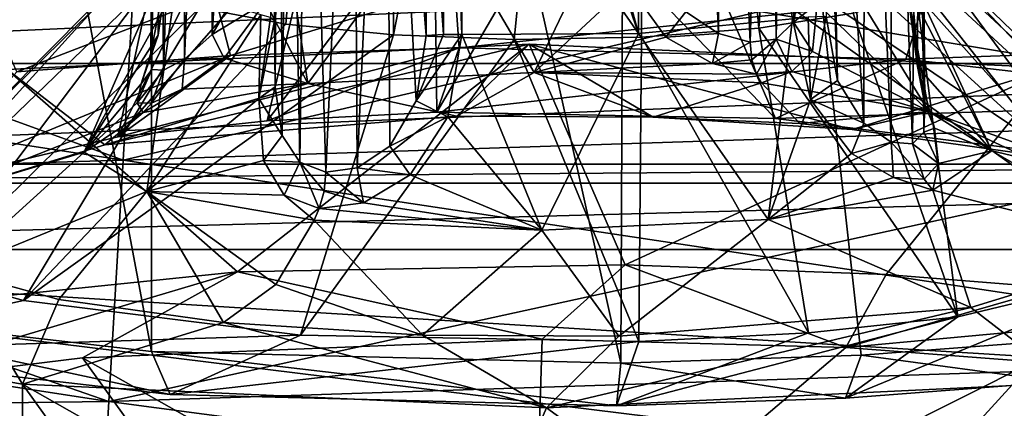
# Model space of a CAD drawing. Header units: metres. Extents: x -109 to 109, y -447 to 122.
# Tile 14 of 256: x -1.98 to 1.78, y -427.71 to -426.22. Entities that reach past the tile are written whole.
import ezdxf

# ---------------------------------------------------------------- set-up
doc = ezdxf.new("R2010")
doc.units = ezdxf.units.M
doc.layers.add('solid_506359', color=7, linetype='CONTINUOUS')

msp = doc.modelspace()

# ---------------------------------------------------------------- linework, layer by layer
at = {"layer": 'solid_506359'}
for points in [[(3.013833, -418.34256, 231.042053), (2.991474, -426.31543, 229.612427), (1.477768, -426.14151, 228.626053)], [(-3.013833, -419.333374, 236.66127), (-1.477768, -427.488312, 236.264175), (-1.477768, -419.511383, 237.670731)], [(-3.013833, -419.333374, 236.66127), (-2.991474, -427.314392, 235.277802), (-1.477768, -427.488312, 236.264175)], [(2.110457, -419.458466, 237.370682), (0.350921, -419.55603, 237.923981), (2.092992, -427.437195, 235.974228)], [(0.317109, -427.533447, 236.520111), (-1.477768, -419.511383, 237.670731), (-1.477768, -427.488312, 236.264175)], [(0.350921, -419.55603, 237.923981), (-1.477768, -419.511383, 237.670731), (0.317109, -427.533447, 236.520111)], [(0.350921, -419.55603, 237.923981), (0.317109, -427.533447, 236.520111), (1.235972, -427.502838, 236.346603)], [(0.350921, -419.55603, 237.923981), (1.235972, -427.502838, 236.346603), (2.092992, -427.437195, 235.974228)], [(0.845182, -426.252686, 233.863586), (0.404822, -421.362823, 234.925751), (1.206953, -421.271912, 234.410004)], [(1.2054, -426.196259, 233.543655), (0.845182, -426.252686, 233.863586), (1.206953, -421.271912, 234.410004)], [(-0.963478, -426.237915, 233.779755), (-1.29425, -426.175171, 233.423965), (-0.551937, -421.354523, 234.878677)], [(-0.551937, -426.278564, 234.010437), (-0.963478, -426.237915, 233.779755), (-0.551937, -421.354523, 234.878677)], [(0.404822, -421.362823, 234.925751), (-0.551937, -426.278564, 234.010437), (-0.551937, -421.354523, 234.878677)], [(-0.090486, -426.295776, 234.10788), (-0.551937, -426.278564, 234.010437), (0.404822, -421.362823, 234.925751)], [(0.396271, -426.287292, 234.059753), (-0.090486, -426.295776, 234.10788), (0.404822, -421.362823, 234.925751)], [(0.845182, -426.252686, 233.863586), (0.396271, -426.287292, 234.059753), (0.404822, -421.362823, 234.925751)], [(-4.569241, -422.23349, 214.85762), (4.626347, -428.777222, 208.313889), (-4.626347, -428.777222, 208.313889)], [(-4.569241, -422.23349, 214.85762), (4.569241, -422.23349, 214.85762), (4.626347, -428.777222, 208.313889)], [(-0.692007, -422.297455, 234.467606), (-0.313147, -424.18042, 234.301941), (0.384118, -426.273987, 233.934097)], [(0.374778, -422.320282, 234.597015), (-0.692007, -422.297455, 234.467606), (0.384118, -426.273987, 233.934097)], [(0.374778, -422.320282, 234.597015), (0.384118, -426.273987, 233.934097), (0.974094, -426.217072, 233.611588)], [(-1.246094, -426.276855, 231.53215), (-1.252048, -423.97406, 231.963867), (-1.097306, -423.905487, 231.93808)], [(-1.145267, -426.103729, 231.534836), (-1.246094, -426.276855, 231.53215), (-1.097306, -423.905487, 231.93808)], [(0.690787, -426.273956, 231.026459), (0.566056, -426.190063, 231.037964), (0.583704, -423.885773, 231.463242)], [(0.690787, -426.273956, 231.026459), (0.583704, -423.885773, 231.463242), (0.705645, -423.914734, 231.467529)], [(0.977747, -426.230316, 231.267776), (0.952536, -423.922028, 231.6689), (0.989839, -423.88681, 231.832245)], [(1.005222, -426.079559, 231.39682), (0.977747, -426.230316, 231.267776), (0.989839, -423.88681, 231.832245)], [(0.81106, -426.305969, 231.065552), (0.690787, -426.273956, 231.026459), (0.705645, -423.914734, 231.467529)], [(0.81106, -426.305969, 231.065552), (0.705645, -423.914734, 231.467529), (0.881849, -423.932068, 231.565781)], [(0.910848, -426.295502, 231.149277), (0.81106, -426.305969, 231.065552), (0.881849, -423.932068, 231.565781)], [(0.910848, -426.295502, 231.149277), (0.881849, -423.932068, 231.565781), (0.952536, -423.922028, 231.6689)], [(0.977747, -426.230316, 231.267776), (0.910848, -426.295502, 231.149277), (0.952536, -423.922028, 231.6689)], [(-1.351463, -426.372009, 231.583221), (-1.351865, -424.013672, 232.028656), (-1.252048, -423.97406, 231.963867)], [(-1.246094, -426.276855, 231.53215), (-1.351463, -426.372009, 231.583221), (-1.252048, -423.97406, 231.963867)], [(-1.432161, -426.413818, 231.677124), (-1.451629, -424.04425, 232.202179), (-1.351865, -424.013672, 232.028656)], [(-1.351463, -426.372009, 231.583221), (-1.432161, -426.413818, 231.677124), (-1.351865, -424.013672, 232.028656)], [(-1.479545, -426.348663, 231.937744), (-1.451157, -426.19754, 232.066803), (-1.460889, -424.038086, 232.327103)], [(-1.476322, -426.410431, 231.800034), (-1.479545, -426.348663, 231.937744), (-1.460889, -424.038086, 232.327103)], [(-1.476322, -426.410431, 231.800034), (-1.460889, -424.038086, 232.327103), (-1.451629, -424.04425, 232.202179)], [(-1.432161, -426.413818, 231.677124), (-1.476322, -426.410431, 231.800034), (-1.451629, -424.04425, 232.202179)], [(-0.313147, -424.18042, 234.301941), (-0.292299, -424.319, 234.283386), (0.384118, -426.273987, 233.934097)], [(1.451158, -426.35907, 232.982788), (1.430487, -426.107269, 232.988647), (1.460913, -424.240936, 233.47702)], [(1.479546, -426.545227, 233.052368), (1.451158, -426.35907, 232.982788), (1.460913, -424.240936, 233.47702)], [(1.476322, -426.65033, 233.16066), (1.460913, -424.240936, 233.47702), (1.45153, -424.289459, 233.592422)], [(1.476322, -426.65033, 233.16066), (1.479546, -426.545227, 233.052368), (1.460913, -424.240936, 233.47702)], [(-1.005213, -426.47757, 233.652756), (-0.989839, -424.267914, 233.993515), (-0.998455, -425.247864, 233.823135)], [(-1.005213, -426.47757, 233.652756), (-0.977708, -426.663239, 233.722488), (-0.989839, -424.267914, 233.993515)], [(-0.977708, -426.663239, 233.722488), (-0.952387, -424.357025, 234.135239), (-0.989839, -424.267914, 233.993515)], [(1.145274, -426.452881, 233.514755), (1.097306, -424.249237, 233.88768), (1.099684, -425.230286, 233.72345)], [(1.246107, -426.616455, 233.458069), (1.250275, -424.304413, 233.840942), (1.097306, -424.249237, 233.88768)], [(1.145274, -426.452881, 233.514755), (1.246107, -426.616455, 233.458069), (1.097306, -424.249237, 233.88768)], [(-0.364044, -424.318787, 234.281494), (-0.431846, -424.322754, 234.304688), (-0.36054, -426.27771, 233.954544)], [(-0.364044, -424.318787, 234.281494), (-0.290275, -426.277863, 233.95639), (-0.291279, -425.30014, 234.119614)], [(-0.364044, -424.318787, 234.281494), (-0.36054, -426.27771, 233.954544), (-0.290275, -426.277863, 233.95639)], [(-0.292299, -424.319, 234.283386), (-0.291279, -425.30014, 234.119614), (0.384118, -426.273987, 233.934097)], [(1.246107, -426.616455, 233.458069), (1.351479, -426.688385, 233.377518), (1.250275, -424.304413, 233.840942)], [(1.351479, -426.688385, 233.377518), (1.351272, -424.319916, 233.766159), (1.250275, -424.304413, 233.840942)], [(1.432169, -426.695587, 233.274979), (1.45153, -424.289459, 233.592422), (1.351272, -424.319916, 233.766159)], [(1.351479, -426.688385, 233.377518), (1.432169, -426.695587, 233.274979), (1.351272, -424.319916, 233.766159)], [(1.432169, -426.695587, 233.274979), (1.476322, -426.65033, 233.16066), (1.45153, -424.289459, 233.592422)], [(-0.977708, -426.663239, 233.722488), (-0.910823, -426.764954, 233.811493), (-0.952387, -424.357025, 234.135239)], [(-0.910823, -426.764954, 233.811493), (-0.881481, -424.401703, 234.22879), (-0.952387, -424.357025, 234.135239)], [(-0.36054, -426.27771, 233.954544), (-0.431846, -424.322754, 234.304688), (-0.429453, -425.303802, 234.140457)], [(-0.690674, -426.786621, 233.93428), (-0.58159, -424.392456, 234.340546), (-0.704657, -424.418762, 234.32695)], [(-0.690674, -426.786621, 233.93428), (-0.565862, -426.703705, 233.952148), (-0.58159, -424.392456, 234.340546)], [(-0.427108, -426.281494, 233.976791), (-0.429453, -425.303802, 234.140457), (-0.58159, -424.392456, 234.340546)], [(-0.465058, -426.530212, 233.953918), (-0.427108, -426.281494, 233.976791), (-0.58159, -424.392456, 234.340546)], [(-0.565862, -426.703705, 233.952148), (-0.465058, -426.530212, 233.953918), (-0.58159, -424.392456, 234.340546)], [(-0.910823, -426.764954, 233.811493), (-0.81106, -426.803375, 233.886581), (-0.881481, -424.401703, 234.22879)], [(-0.81106, -426.803375, 233.886581), (-0.704657, -424.418762, 234.32695), (-0.881481, -424.401703, 234.22879)], [(-0.81106, -426.803375, 233.886581), (-0.690674, -426.786621, 233.93428), (-0.704657, -424.418762, 234.32695)], [(-6.43438, -426.014069, 163.564774), (-6.200736, -425.078522, 163.317261), (-1.585789, -426.757996, 163.564774)], [(-6.200736, -425.078522, 163.317261), (-1.528206, -425.795441, 163.317261), (-1.585789, -426.757996, 163.564774)], [(-1.021918, -426.212677, 233.585709), (-1.007028, -426.224487, 233.653381), (-0.998455, -425.247864, 233.823135)], [(-1.005213, -426.47757, 233.652756), (-0.998455, -425.247864, 233.823135), (-1.007028, -426.224487, 233.653381)], [(1.145274, -426.452881, 233.514755), (1.099684, -425.230286, 233.72345), (1.102092, -426.207977, 233.559753)], [(-0.36054, -426.27771, 233.954544), (-0.429453, -425.303802, 234.140457), (-0.427108, -426.281494, 233.976791)], [(-0.291279, -425.30014, 234.119614), (-0.290275, -426.277863, 233.95639), (0.384118, -426.273987, 233.934097)], [(10.851327, -425.67569, 218.021088), (-10.847898, -425.67749, 218.022995), (-4.746948, -426.387756, 218.797836)], [(10.851327, -425.67569, 218.021088), (-4.746948, -426.387756, 218.797836), (4.746948, -426.387756, 218.797836)], [(-1.585789, -426.757996, 178.935226), (3.316911, -426.597412, 178.935226), (3.196468, -425.640686, 179.182739)], [(-1.528206, -425.795441, 179.182739), (-1.585789, -426.757996, 178.935226), (3.196468, -425.640686, 179.182739)], [(-1.528206, -425.795441, 163.317261), (3.196468, -425.640686, 163.317261), (3.316911, -426.597412, 163.564774)], [(-0.396271, -425.766846, 231.108307), (-1.034786, -426.607178, 230.115189), (-0.385932, -426.574188, 229.928192)], [(-0.845182, -425.801453, 231.304474), (-1.034786, -426.607178, 230.115189), (-0.396271, -425.766846, 231.108307)], [(-0.396271, -425.766846, 231.108307), (-0.385932, -426.574188, 229.928192), (0.090486, -425.758392, 231.060181)], [(0.090486, -425.758392, 231.060181), (-0.385932, -426.574188, 229.928192), (0.908026, -426.598083, 230.063736)], [(-0.014483, -426.422577, 230.737366), (-0.384101, -425.792236, 231.20195), (0.290275, -425.788269, 231.179688)], [(-0.014483, -426.422577, 230.737366), (0.290275, -425.788269, 231.179688), (0.344824, -426.087982, 231.08432)], [(0.090486, -425.758392, 231.060181), (0.908026, -426.598083, 230.063736), (0.551937, -425.775543, 231.157639)], [(0.551937, -425.775543, 231.157639), (0.908026, -426.598083, 230.063736), (1.967574, -426.730255, 230.813202)], [(0.963478, -425.816254, 231.388306), (0.551937, -425.775543, 231.157639), (1.967574, -426.730255, 230.813202)], [(-6.43438, -426.014069, 178.935226), (-1.585789, -426.757996, 178.935226), (-1.528206, -425.795441, 179.182739)], [(-0.845182, -425.801453, 231.304474), (-1.606323, -426.667969, 230.459991), (-1.034786, -426.607178, 230.115189)], [(-1.2054, -425.857849, 231.624405), (-1.606323, -426.667969, 230.459991), (-0.845182, -425.801453, 231.304474)], [(-1.585789, -426.757996, 163.564774), (-1.528206, -425.795441, 163.317261), (3.316911, -426.597412, 163.564774)], [(-0.880151, -426.464203, 230.97345), (-0.974094, -425.84906, 231.52449), (-0.384101, -425.792236, 231.20195)], [(-0.014483, -426.422577, 230.737366), (-0.880151, -426.464203, 230.97345), (-0.384101, -425.792236, 231.20195)], [(0.963478, -425.816254, 231.388306), (1.967574, -426.730255, 230.813202), (1.29425, -425.878967, 231.744095)], [(-1.448068, -425.931061, 232.039627), (-1.606323, -426.667969, 230.459991), (-1.2054, -425.857849, 231.624405)], [(-0.880151, -426.464203, 230.97345), (-1.042222, -426.154327, 231.462692), (-0.974094, -425.84906, 231.52449)], [(1.495501, -426.571045, 231.579453), (1.05965, -425.863922, 231.608734), (1.387144, -425.9664, 232.189743)], [(1.495501, -426.571045, 231.579453), (1.067482, -426.158905, 231.487427), (1.05965, -425.863922, 231.608734)], [(1.29425, -425.878967, 231.744095), (1.967574, -426.730255, 230.813202), (2.324685, -426.829895, 231.378281)], [(1.29425, -425.878967, 231.744095), (2.324685, -426.829895, 231.378281), (1.496002, -425.956635, 232.184631)], [(-1.448068, -425.931061, 232.039627), (-2.382392, -426.853973, 231.514969), (-1.606323, -426.667969, 230.459991)], [(-1.548107, -426.013763, 232.508621), (-2.382392, -426.853973, 231.514969), (-1.448068, -425.931061, 232.039627)], [(1.735217, -426.721375, 232.431961), (1.387144, -425.9664, 232.189743), (1.409773, -426.083466, 232.853897)], [(1.735217, -426.721375, 232.431961), (1.495501, -426.571045, 231.579453), (1.387144, -425.9664, 232.189743)], [(1.496002, -425.956635, 232.184631), (2.324685, -426.829895, 231.378281), (2.517364, -426.941223, 232.009796)], [(1.496002, -425.956635, 232.184631), (2.517364, -426.941223, 232.009796), (1.548107, -426.040375, 232.659439)], [(-6.657979, -426.909393, 163.988785), (-6.43438, -426.014069, 163.564774), (-1.640897, -427.679169, 163.988785)], [(-6.43438, -426.014069, 178.935226), (-6.657979, -426.909393, 178.511215), (-1.585789, -426.757996, 178.935226)], [(-6.43438, -426.014069, 163.564774), (-1.585789, -426.757996, 163.564774), (-1.640897, -427.679169, 163.988785)], [(-1.548107, -426.013763, 232.508621), (-2.517364, -427.08252, 232.810974), (-2.382392, -426.853973, 231.514969)], [(-1.496002, -426.097473, 232.983429), (-2.517364, -427.08252, 232.810974), (-1.548107, -426.013763, 232.508621)], [(-1.735218, -426.72641, 232.460495), (-1.387139, -426.099823, 232.946335), (-1.409773, -425.982666, 232.282166)], [(-1.735218, -426.72641, 232.460495), (-1.409773, -425.982666, 232.282166), (-1.451548, -426.279846, 232.174545)], [(-1.451157, -426.19754, 232.066803), (-1.451548, -426.279846, 232.174545), (-1.409773, -425.982666, 232.282166)], [(1.548107, -426.040375, 232.659439), (2.382392, -427.169769, 233.305801), (1.448068, -426.123047, 233.128448)], [(1.548107, -426.040375, 232.659439), (2.517364, -426.941223, 232.009796), (2.382392, -427.169769, 233.305801)], [(-0.014483, -426.422577, 230.737366), (0.344824, -426.087982, 231.08432), (0.489004, -426.287079, 230.982819)], [(0.566056, -426.190063, 231.037964), (0.489004, -426.287079, 230.982819), (0.344824, -426.087982, 231.08432)], [(1.005222, -426.079559, 231.39682), (1.067482, -426.158905, 231.487427), (0.977747, -426.230316, 231.267776)], [(1.407918, -426.095825, 232.923065), (1.451158, -426.35907, 232.982788), (1.409773, -426.083466, 232.853897)], [(1.451551, -426.399567, 232.853409), (1.735217, -426.721375, 232.431961), (1.409773, -426.083466, 232.853897)], [(1.451158, -426.35907, 232.982788), (1.451551, -426.399567, 232.853409), (1.409773, -426.083466, 232.853897)], [(-1.496002, -426.097473, 232.983429), (-2.324685, -427.193848, 233.44249), (-2.517364, -427.08252, 232.810974)], [(-1.29425, -426.175171, 233.423965), (-2.324685, -427.193848, 233.44249), (-1.496002, -426.097473, 232.983429)], [(-1.992097, -426.419586, 229.051376), (-2.092992, -426.192627, 228.916), (-1.235972, -426.126984, 228.543625)], [(-1.992097, -426.419586, 229.051376), (-1.235972, -426.126984, 228.543625), (-1.17609, -426.357086, 228.696991)], [(-1.735218, -426.72641, 232.460495), (-1.495501, -426.87674, 233.313004), (-1.387139, -426.099823, 232.946335)], [(-1.495501, -426.87674, 233.313004), (-1.05965, -426.202209, 233.527328), (-1.387139, -426.099823, 232.946335)], [(-1.145267, -426.103729, 231.534836), (-1.042222, -426.154327, 231.462692), (-1.246094, -426.276855, 231.53215)], [(-1.17609, -426.357086, 228.696991), (-1.235972, -426.126984, 228.543625), (-0.317109, -426.096375, 228.370117)], [(-1.17609, -426.357086, 228.696991), (-0.317109, -426.096375, 228.370117), (-0.300962, -426.328003, 228.531921)], [(-0.300962, -426.328003, 228.531921), (-0.317109, -426.096375, 228.370117), (1.477768, -426.14151, 228.626053)], [(1.448068, -426.123047, 233.128448), (1.606323, -427.355774, 234.360779), (1.2054, -426.196259, 233.543655)], [(1.407918, -426.095825, 232.923065), (1.430487, -426.107269, 232.988647), (1.451158, -426.35907, 232.982788)], [(1.448068, -426.123047, 233.128448), (2.382392, -427.169769, 233.305801), (1.606323, -427.355774, 234.360779)], [(-1.246094, -426.276855, 231.53215), (-1.042222, -426.154327, 231.462692), (-1.199066, -426.367737, 231.443192)], [(-0.880151, -426.464203, 230.97345), (-1.199066, -426.367737, 231.443192), (-1.042222, -426.154327, 231.462692)], [(-0.300962, -426.328003, 228.531921), (1.477768, -426.14151, 228.626053), (1.40655, -426.370911, 228.775375)], [(0.977747, -426.230316, 231.267776), (1.067482, -426.158905, 231.487427), (1.04952, -426.341919, 231.295776)], [(1.495501, -426.571045, 231.579453), (1.04952, -426.341919, 231.295776), (1.067482, -426.158905, 231.487427)], [(2.991474, -426.31543, 229.612427), (1.40655, -426.370911, 228.775375), (1.477768, -426.14151, 228.626053)], [(-1.29425, -426.175171, 233.423965), (-1.967574, -427.293488, 234.007568), (-2.324685, -427.193848, 233.44249)], [(-0.963478, -426.237915, 233.779755), (-1.967574, -427.293488, 234.007568), (-1.29425, -426.175171, 233.423965)], [(-1.495501, -426.87674, 233.313004), (-1.067496, -426.521179, 233.540512), (-1.05965, -426.202209, 233.527328)], [(-1.479545, -426.348663, 231.937744), (-1.451548, -426.279846, 232.174545), (-1.451157, -426.19754, 232.066803)], [(-1.021918, -426.212677, 233.585709), (-1.05965, -426.202209, 233.527328), (-1.067496, -426.521179, 233.540512)], [(0.690787, -426.273956, 231.026459), (0.489004, -426.287079, 230.982819), (0.566056, -426.190063, 231.037964)], [(1.2054, -426.196259, 233.543655), (1.606323, -427.355774, 234.360779), (0.845182, -426.252686, 233.863586)], [(-0.551937, -426.278564, 234.010437), (-1.967574, -427.293488, 234.007568), (-0.963478, -426.237915, 233.779755)], [(-1.021918, -426.212677, 233.585709), (-1.067496, -426.521179, 233.540512), (-1.007028, -426.224487, 233.653381)], [(-1.005213, -426.47757, 233.652756), (-1.007028, -426.224487, 233.653381), (-1.067496, -426.521179, 233.540512)], [(0.880151, -426.983582, 233.919006), (0.974094, -426.217072, 233.611588), (0.384118, -426.273987, 233.934097)], [(1.042233, -426.525085, 233.565247), (0.974094, -426.217072, 233.611588), (0.880151, -426.983582, 233.919006)], [(0.977747, -426.230316, 231.267776), (1.04952, -426.341919, 231.295776), (0.910848, -426.295502, 231.149277)], [(1.033398, -426.210663, 233.574402), (0.974094, -426.217072, 233.611588), (1.042233, -426.525085, 233.565247)], [(1.033398, -426.210663, 233.574402), (1.042233, -426.525085, 233.565247), (1.102092, -426.207977, 233.559753)], [(1.145274, -426.452881, 233.514755), (1.102092, -426.207977, 233.559753), (1.042233, -426.525085, 233.565247)], [(-1.246094, -426.276855, 231.53215), (-1.199066, -426.367737, 231.443192), (-1.351463, -426.372009, 231.583221)], [(-0.36054, -426.27771, 233.954544), (-0.465058, -426.530212, 233.953918), (-0.290275, -426.277863, 233.95639)], [(-0.36054, -426.27771, 233.954544), (-0.427108, -426.281494, 233.976791), (-0.465058, -426.530212, 233.953918)], [(-0.465058, -426.530212, 233.953918), (-0.34466, -426.591675, 233.943451), (-0.290275, -426.277863, 233.95639)], [(-0.34466, -426.591675, 233.943451), (0.014483, -427.025208, 234.155075), (-0.290275, -426.277863, 233.95639)], [(0.014483, -427.025208, 234.155075), (0.384118, -426.273987, 233.934097), (-0.290275, -426.277863, 233.95639)], [(0.014483, -427.025208, 234.155075), (0.880151, -426.983582, 233.919006), (0.384118, -426.273987, 233.934097)], [(0.845182, -426.252686, 233.863586), (1.034786, -427.416565, 234.705582), (0.396271, -426.287292, 234.059753)], [(0.690787, -426.273956, 231.026459), (0.667246, -426.388641, 230.949936), (0.489004, -426.287079, 230.982819)], [(0.81106, -426.305969, 231.065552), (0.667246, -426.388641, 230.949936), (0.690787, -426.273956, 231.026459)], [(0.845182, -426.252686, 233.863586), (1.606323, -427.355774, 234.360779), (1.034786, -427.416565, 234.705582)], [(-1.655394, -426.698212, 230.6315), (-0.033384, -426.314758, 228.456802), (-2.028842, -426.410706, 229.000977)], [(-1.148887, -427.183807, 228.474564), (-2.028842, -426.410706, 229.000977), (-0.033384, -426.314758, 228.456802)], [(-0.551937, -426.278564, 234.010437), (-0.908026, -427.425659, 234.757034), (-1.967574, -427.293488, 234.007568)], [(-1.735218, -426.72641, 232.460495), (-1.451548, -426.279846, 232.174545), (-1.517023, -426.465515, 231.995483)], [(-1.655394, -426.698212, 230.6315), (-0.310038, -426.589172, 230.013138), (-0.033384, -426.314758, 228.456802)], [(-1.479545, -426.348663, 231.937744), (-1.517023, -426.465515, 231.995483), (-1.451548, -426.279846, 232.174545)], [(0.333104, -427.156952, 228.322266), (-1.148887, -427.183807, 228.474564), (-0.033384, -426.314758, 228.456802)], [(-0.090486, -426.295776, 234.10788), (-0.908026, -427.425659, 234.757034), (-0.551937, -426.278564, 234.010437)], [(-0.090486, -426.295776, 234.10788), (0.385932, -427.449554, 234.892578), (-0.908026, -427.425659, 234.757034)], [(-0.310038, -426.589172, 230.013138), (0.441247, -426.592712, 230.033234), (-0.033384, -426.314758, 228.456802)], [(0.396271, -426.287292, 234.059753), (0.385932, -427.449554, 234.892578), (-0.090486, -426.295776, 234.10788)], [(1.201981, -426.640717, 230.305542), (1.971019, -426.404907, 228.968109), (-0.033384, -426.314758, 228.456802)], [(0.333104, -427.156952, 228.322266), (-0.033384, -426.314758, 228.456802), (1.971019, -426.404907, 228.968109)], [(0.441247, -426.592712, 230.033234), (1.201981, -426.640717, 230.305542), (-0.033384, -426.314758, 228.456802)], [(-0.014483, -426.422577, 230.737366), (0.489004, -426.287079, 230.982819), (0.667246, -426.388641, 230.949936)], [(0.396271, -426.287292, 234.059753), (1.034786, -427.416565, 234.705582), (0.385932, -427.449554, 234.892578)], [(0.817796, -426.373779, 231.041519), (0.667246, -426.388641, 230.949936), (0.81106, -426.305969, 231.065552)], [(0.817796, -426.373779, 231.041519), (0.81106, -426.305969, 231.065552), (0.910848, -426.295502, 231.149277)], [(0.817796, -426.373779, 231.041519), (0.910848, -426.295502, 231.149277), (0.836514, -426.428558, 230.998291)], [(0.910848, -426.295502, 231.149277), (0.970532, -426.418365, 231.119202), (0.836514, -426.428558, 230.998291)], [(0.910848, -426.295502, 231.149277), (1.04952, -426.341919, 231.295776), (0.970532, -426.418365, 231.119202)], [(2.991474, -426.31543, 229.612427), (2.846319, -426.536346, 229.713531), (1.40655, -426.370911, 228.775375)], [(-1.606323, -426.667969, 230.459991), (-1.17609, -426.357086, 228.696991), (-0.300962, -426.328003, 228.531921)], [(-1.034786, -426.607178, 230.115189), (-1.606323, -426.667969, 230.459991), (-0.300962, -426.328003, 228.531921)], [(-1.476322, -426.410431, 231.800034), (-1.517023, -426.465515, 231.995483), (-1.479545, -426.348663, 231.937744)], [(-0.385932, -426.574188, 229.928192), (-1.034786, -426.607178, 230.115189), (-0.300962, -426.328003, 228.531921)], [(-0.385932, -426.574188, 229.928192), (-0.300962, -426.328003, 228.531921), (1.40655, -426.370911, 228.775375)], [(1.495501, -426.571045, 231.579453), (0.970532, -426.418365, 231.119202), (1.04952, -426.341919, 231.295776)], [(-4.746948, -426.7724, 219.342468), (4.746948, -426.387756, 218.797836), (-4.746948, -426.387756, 218.797836)], [(-4.746948, -426.7724, 219.342468), (4.746948, -426.772369, 219.342468), (4.746948, -426.387756, 218.797836)], [(-2.382392, -426.853973, 231.514969), (-1.992097, -426.419586, 229.051376), (-1.17609, -426.357086, 228.696991)], [(-1.606323, -426.667969, 230.459991), (-2.382392, -426.853973, 231.514969), (-1.17609, -426.357086, 228.696991)], [(-1.351463, -426.372009, 231.583221), (-1.359659, -426.48587, 231.502441), (-1.477079, -426.539764, 231.628983)], [(-1.351463, -426.372009, 231.583221), (-1.477079, -426.539764, 231.628983), (-1.432161, -426.413818, 231.677124)], [(-0.880151, -426.464203, 230.97345), (-1.359659, -426.48587, 231.502441), (-1.199066, -426.367737, 231.443192)], [(-1.351463, -426.372009, 231.583221), (-1.199066, -426.367737, 231.443192), (-1.359659, -426.48587, 231.502441)], [(-0.385932, -426.574188, 229.928192), (1.40655, -426.370911, 228.775375), (0.908026, -426.598083, 230.063736)], [(-0.014483, -426.422577, 230.737366), (0.667246, -426.388641, 230.949936), (0.836514, -426.428558, 230.998291)], [(0.817796, -426.373779, 231.041519), (0.836514, -426.428558, 230.998291), (0.667246, -426.388641, 230.949936)], [(0.908026, -426.598083, 230.063736), (1.40655, -426.370911, 228.775375), (2.846319, -426.536346, 229.713531)], [(1.479546, -426.545227, 233.052368), (1.451551, -426.399567, 232.853409), (1.451158, -426.35907, 232.982788)], [(-1.148887, -427.183807, 228.474564), (-2.809539, -427.354736, 229.443878), (-2.028842, -426.410706, 229.000977)], [(-2.387515, -426.922485, 231.903503), (-1.655394, -426.698212, 230.6315), (-2.028842, -426.410706, 229.000977)], [(-1.476322, -426.410431, 231.800034), (-1.531819, -426.538818, 231.8013), (-1.517023, -426.465515, 231.995483)], [(-1.432161, -426.413818, 231.677124), (-1.531819, -426.538818, 231.8013), (-1.476322, -426.410431, 231.800034)], [(-1.432161, -426.413818, 231.677124), (-1.477079, -426.539764, 231.628983), (-1.531819, -426.538818, 231.8013)], [(-0.014483, -426.422577, 230.737366), (-0.310038, -426.589172, 230.013138), (-0.880151, -426.464203, 230.97345)], [(-0.014483, -426.422577, 230.737366), (0.441247, -426.592712, 230.033234), (-0.310038, -426.589172, 230.013138)], [(-0.014483, -426.422577, 230.737366), (0.855066, -426.46167, 230.959183), (0.441247, -426.592712, 230.033234)], [(-0.014483, -426.422577, 230.737366), (0.836514, -426.428558, 230.998291), (0.855066, -426.46167, 230.959183)], [(1.331445, -427.194153, 228.533218), (0.333104, -427.156952, 228.322266), (1.971019, -426.404907, 228.968109)], [(0.855066, -426.46167, 230.959183), (0.836514, -426.428558, 230.998291), (0.970532, -426.418365, 231.119202)], [(1.495501, -426.571045, 231.579453), (0.855066, -426.46167, 230.959183), (0.970532, -426.418365, 231.119202)], [(1.201981, -426.640717, 230.305542), (1.831757, -426.729584, 230.809448), (1.971019, -426.404907, 228.968109)], [(1.331445, -427.194153, 228.533218), (1.971019, -426.404907, 228.968109), (1.971019, -427.24472, 228.820023)], [(1.451551, -426.399567, 232.853409), (1.517023, -426.635254, 232.95816), (1.735217, -426.721375, 232.431961)], [(1.479546, -426.545227, 233.052368), (1.517023, -426.635254, 232.95816), (1.451551, -426.399567, 232.853409)], [(-1.735218, -426.72641, 232.460495), (-1.517023, -426.465515, 231.995483), (-1.531819, -426.538818, 231.8013)], [(-0.880151, -426.464203, 230.97345), (-0.310038, -426.589172, 230.013138), (-1.655394, -426.698212, 230.6315)], [(-0.880151, -426.464203, 230.97345), (-1.655394, -426.698212, 230.6315), (-1.509984, -426.575409, 231.604156)], [(-0.880151, -426.464203, 230.97345), (-1.509984, -426.575409, 231.604156), (-1.359659, -426.48587, 231.502441)], [(1.00205, -426.61734, 230.668167), (0.441247, -426.592712, 230.033234), (0.855066, -426.46167, 230.959183)], [(1.00205, -426.61734, 230.668167), (0.855066, -426.46167, 230.959183), (1.495501, -426.571045, 231.579453)], [(1.145274, -426.452881, 233.514755), (1.042233, -426.525085, 233.565247), (1.246107, -426.616455, 233.458069)], [(-1.509984, -426.575409, 231.604156), (-1.477079, -426.539764, 231.628983), (-1.359659, -426.48587, 231.502441)], [(-1.005213, -426.47757, 233.652756), (-1.067496, -426.521179, 233.540512), (-0.977708, -426.663239, 233.722488)], [(-1.509984, -426.575409, 231.604156), (-1.735218, -426.72641, 232.460495), (-1.531819, -426.538818, 231.8013)], [(-1.509984, -426.575409, 231.604156), (-1.531819, -426.538818, 231.8013), (-1.477079, -426.539764, 231.628983)], [(-1.495501, -426.87674, 233.313004), (-1.049468, -426.758575, 233.658066), (-1.067496, -426.521179, 233.540512)], [(-0.977708, -426.663239, 233.722488), (-1.067496, -426.521179, 233.540512), (-1.049468, -426.758575, 233.658066)], [(-0.565862, -426.703705, 233.952148), (-0.34466, -426.591675, 233.943451), (-0.465058, -426.530212, 233.953918)], [(1.199083, -426.7323, 233.510574), (1.042233, -426.525085, 233.565247), (0.880151, -426.983582, 233.919006)], [(1.967574, -426.730255, 230.813202), (0.908026, -426.598083, 230.063736), (2.846319, -426.536346, 229.713531)], [(1.246107, -426.616455, 233.458069), (1.042233, -426.525085, 233.565247), (1.199083, -426.7323, 233.510574)], [(-1.509984, -426.575409, 231.604156), (-1.655394, -426.698212, 230.6315), (-2.387515, -426.922485, 231.903503)], [(-1.509984, -426.575409, 231.604156), (-2.387515, -426.922485, 231.903503), (-1.735218, -426.72641, 232.460495)], [(1.00205, -426.61734, 230.668167), (1.495501, -426.571045, 231.579453), (1.201981, -426.640717, 230.305542)], [(1.495501, -426.571045, 231.579453), (1.831757, -426.729584, 230.809448), (1.201981, -426.640717, 230.305542)], [(1.476322, -426.65033, 233.16066), (1.517023, -426.635254, 232.95816), (1.479546, -426.545227, 233.052368)], [(1.495501, -426.571045, 231.579453), (2.235133, -426.839691, 231.433823), (1.831757, -426.729584, 230.809448)], [(1.735217, -426.721375, 232.431961), (2.235133, -426.839691, 231.433823), (1.495501, -426.571045, 231.579453)], [(-1.640897, -427.679169, 178.511215), (3.432176, -427.513, 178.511215), (3.316911, -426.597412, 178.935226)], [(-1.585789, -426.757996, 178.935226), (-1.640897, -427.679169, 178.511215), (3.316911, -426.597412, 178.935226)], [(-1.585789, -426.757996, 163.564774), (3.316911, -426.597412, 163.564774), (3.432176, -427.513, 163.988785)], [(-0.565862, -426.703705, 233.952148), (-0.488711, -426.81369, 233.970749), (-0.34466, -426.591675, 233.943451)], [(-0.34466, -426.591675, 233.943451), (-0.488711, -426.81369, 233.970749), (0.014483, -427.025208, 234.155075)], [(1.00205, -426.61734, 230.668167), (1.201981, -426.640717, 230.305542), (0.441247, -426.592712, 230.033234)], [(1.246107, -426.616455, 233.458069), (1.199083, -426.7323, 233.510574), (1.351479, -426.688385, 233.377518)], [(1.432169, -426.695587, 233.274979), (1.531817, -426.770538, 233.115555), (1.476322, -426.65033, 233.16066)], [(1.476322, -426.65033, 233.16066), (1.531817, -426.770538, 233.115555), (1.517023, -426.635254, 232.95816)], [(1.517023, -426.635254, 232.95816), (1.531817, -426.770538, 233.115555), (1.735217, -426.721375, 232.431961)], [(-0.977708, -426.663239, 233.722488), (-1.049468, -426.758575, 233.658066), (-0.910823, -426.764954, 233.811493)], [(1.351479, -426.688385, 233.377518), (1.199083, -426.7323, 233.510574), (1.35968, -426.823029, 233.414474)], [(1.351479, -426.688385, 233.377518), (1.35968, -426.823029, 233.414474), (1.477093, -426.830383, 233.27713)], [(1.351479, -426.688385, 233.377518), (1.477093, -426.830383, 233.27713), (1.432169, -426.695587, 233.274979)], [(-1.735218, -426.72641, 232.460495), (-2.387515, -426.922485, 231.903503), (-2.235133, -427.178955, 233.357971)], [(-1.735218, -426.72641, 232.460495), (-2.235133, -427.178955, 233.357971), (-1.495501, -426.87674, 233.313004)], [(-0.690674, -426.786621, 233.93428), (-0.488711, -426.81369, 233.970749), (-0.565862, -426.703705, 233.952148)], [(1.432169, -426.695587, 233.274979), (1.477093, -426.830383, 233.27713), (1.531817, -426.770538, 233.115555)], [(1.509984, -426.872375, 233.2883), (2.387515, -427.09613, 232.88829), (1.735217, -426.721375, 232.431961)], [(1.531817, -426.770538, 233.115555), (1.509984, -426.872375, 233.2883), (1.735217, -426.721375, 232.431961)], [(1.735217, -426.721375, 232.431961), (2.387515, -427.09613, 232.88829), (2.235133, -426.839691, 231.433823)], [(-6.657979, -426.909393, 178.511215), (-1.640897, -427.679169, 178.511215), (-1.585789, -426.757996, 178.935226)], [(-1.640897, -427.679169, 163.988785), (-1.585789, -426.757996, 163.564774), (3.432176, -427.513, 163.988785)], [(-1.495501, -426.87674, 233.313004), (-0.970521, -426.890686, 233.797714), (-1.049468, -426.758575, 233.658066)], [(-0.910823, -426.764954, 233.811493), (-1.049468, -426.758575, 233.658066), (-0.970521, -426.890686, 233.797714)], [(-0.910823, -426.764954, 233.811493), (-0.970521, -426.890686, 233.797714), (-0.836514, -426.941589, 233.907852)], [(-0.817795, -426.875336, 233.885971), (-0.910823, -426.764954, 233.811493), (-0.836514, -426.941589, 233.907852)], [(-0.817795, -426.875336, 233.885971), (-0.81106, -426.803375, 233.886581), (-0.910823, -426.764954, 233.811493)], [(1.35968, -426.823029, 233.414474), (1.199083, -426.7323, 233.510574), (0.880151, -426.983582, 233.919006)], [(-4.746948, -426.7724, 219.342468), (-4.746948, -426.845581, 219.484085), (4.746948, -426.772369, 219.342468)], [(-4.746948, -426.845581, 219.484085), (4.746948, -426.845581, 219.484085), (4.746948, -426.772369, 219.342468)], [(-0.817795, -426.875336, 233.885971), (-0.667116, -426.920563, 233.966965), (-0.81106, -426.803375, 233.886581)], [(-0.81106, -426.803375, 233.886581), (-0.667116, -426.920563, 233.966965), (-0.690674, -426.786621, 233.93428)], [(-0.690674, -426.786621, 233.93428), (-0.667116, -426.920563, 233.966965), (-0.488711, -426.81369, 233.970749)], [(1.531817, -426.770538, 233.115555), (1.477093, -426.830383, 233.27713), (1.509984, -426.872375, 233.2883)], [(-0.488711, -426.81369, 233.970749), (-0.667116, -426.920563, 233.966965), (0.014483, -427.025208, 234.155075)], [(1.35968, -426.823029, 233.414474), (0.880151, -426.983582, 233.919006), (1.509984, -426.872375, 233.2883)], [(1.477093, -426.830383, 233.27713), (1.35968, -426.823029, 233.414474), (1.509984, -426.872375, 233.2883)], [(4.746948, -426.845581, 219.484085), (-4.746948, -427.099152, 220.269089), (4.746948, -427.099152, 220.269089)], [(-4.746948, -426.845581, 219.484085), (-4.746948, -427.099152, 220.269089), (4.746948, -426.845581, 219.484085)], [(-1.495501, -426.87674, 233.313004), (-2.235133, -427.178955, 233.357971), (-1.831757, -427.289063, 233.982346)], [(-1.495501, -426.87674, 233.313004), (-1.831757, -427.289063, 233.982346), (-1.201981, -427.377899, 234.486252)], [(-1.495501, -426.87674, 233.313004), (-1.201981, -427.377899, 234.486252), (-1.002051, -427.231903, 234.153503)], [(-1.495501, -426.87674, 233.313004), (-1.002051, -427.231903, 234.153503), (-0.855066, -426.986084, 233.933273)], [(-1.495501, -426.87674, 233.313004), (-0.855066, -426.986084, 233.933273), (-0.970521, -426.890686, 233.797714)], [(-0.817795, -426.875336, 233.885971), (-0.836514, -426.941589, 233.907852), (-0.667116, -426.920563, 233.966965)], [(0.880151, -426.983582, 233.919006), (1.655394, -427.320435, 234.160294), (1.509984, -426.872375, 233.2883)], [(1.509984, -426.872375, 233.2883), (1.655394, -427.320435, 234.160294), (2.387515, -427.09613, 232.88829)], [(-6.866396, -427.743927, 164.579544), (-6.657979, -426.909393, 163.988785), (-1.692262, -428.537781, 164.579544)], [(-6.657979, -426.909393, 178.511215), (-6.866396, -427.743927, 177.920456), (-1.640897, -427.679169, 178.511215)], [(-6.657979, -426.909393, 163.988785), (-1.640897, -427.679169, 163.988785), (-1.692262, -428.537781, 164.579544)], [(-0.970521, -426.890686, 233.797714), (-0.855066, -426.986084, 233.933273), (-0.836514, -426.941589, 233.907852)], [(-0.836514, -426.941589, 233.907852), (-0.855066, -426.986084, 233.933273), (0.014483, -427.025208, 234.155075)], [(-0.667116, -426.920563, 233.966965), (-0.836514, -426.941589, 233.907852), (0.014483, -427.025208, 234.155075)], [(-1.002051, -427.231903, 234.153503), (-0.441247, -427.425903, 234.75856), (-0.855066, -426.986084, 233.933273)], [(-0.855066, -426.986084, 233.933273), (-0.441247, -427.425903, 234.75856), (0.014483, -427.025208, 234.155075)], [(0.014483, -427.025208, 234.155075), (0.310038, -427.429474, 234.778656), (0.880151, -426.983582, 233.919006)], [(0.880151, -426.983582, 233.919006), (0.310038, -427.429474, 234.778656), (1.655394, -427.320435, 234.160294)], [(0.014483, -427.025208, 234.155075), (-0.441247, -427.425903, 234.75856), (0.310038, -427.429474, 234.778656)], [(4.652678, -427.679718, 223.5616), (4.746948, -427.099152, 220.269089), (-4.746948, -427.099152, 220.269089)], [(4.588427, -428.251312, 226.803207), (4.652678, -427.679718, 223.5616), (-4.746948, -427.099152, 220.269089)], [(-4.648998, -427.706726, 223.714752), (4.588427, -428.251312, 226.803207), (-4.746948, -427.099152, 220.269089)], [(2.387515, -427.09613, 232.88829), (1.655394, -427.320435, 234.160294), (2.028842, -427.607941, 235.790817)], [(-2.235133, -427.178955, 233.357971), (-3.447289, -427.361633, 234.393921), (-1.971019, -427.613739, 235.823685)], [(-1.831757, -427.289063, 233.982346), (-2.235133, -427.178955, 233.357971), (-1.971019, -427.613739, 235.823685)], [(0.016093, -427.440704, 228.416412), (-1.148887, -427.183807, 228.474564), (0.333104, -427.156952, 228.322266)], [(0.016093, -427.440704, 228.416412), (0.333104, -427.156952, 228.322266), (1.176879, -427.472748, 228.598145)], [(1.176879, -427.472748, 228.598145), (0.333104, -427.156952, 228.322266), (1.331445, -427.194153, 228.533218)], [(2.382392, -427.169769, 233.305801), (1.992097, -427.604156, 235.769394), (1.17609, -427.666656, 236.123779)], [(1.606323, -427.355774, 234.360779), (2.382392, -427.169769, 233.305801), (1.17609, -427.666656, 236.123779)], [(-2.324685, -427.193848, 233.44249), (-1.967574, -427.293488, 234.007568), (-2.846319, -427.487396, 235.107239)], [(-2.614651, -427.618896, 229.426941), (-2.809539, -427.354736, 229.443878), (-1.148887, -427.183807, 228.474564)], [(-2.614651, -427.618896, 229.426941), (-1.148887, -427.183807, 228.474564), (-1.741358, -427.513123, 228.827072)], [(-1.741358, -427.513123, 228.827072), (-1.148887, -427.183807, 228.474564), (0.016093, -427.440704, 228.416412)], [(1.176879, -427.472748, 228.598145), (1.331445, -427.194153, 228.533218), (1.971019, -427.24472, 228.820023)], [(-1.002051, -427.231903, 234.153503), (-1.201981, -427.377899, 234.486252), (-0.441247, -427.425903, 234.75856)], [(1.95038, -427.401611, 228.829361), (1.176879, -427.472748, 228.598145), (1.971019, -427.24472, 228.820023)], [(-1.967574, -427.293488, 234.007568), (-0.908026, -427.425659, 234.757034), (-2.846319, -427.487396, 235.107239)], [(-1.831757, -427.289063, 233.982346), (-1.971019, -427.613739, 235.823685), (-1.201981, -427.377899, 234.486252)], [(-1.40655, -427.652832, 236.045395), (-1.477768, -427.488312, 236.264175), (-2.991474, -427.314392, 235.277802)], [(-1.40655, -427.652832, 236.045395), (-2.991474, -427.314392, 235.277802), (-2.846319, -427.487396, 235.107239)], [(1.655394, -427.320435, 234.160294), (0.033384, -427.703888, 236.334991), (2.028842, -427.607941, 235.790817)], [(1.655394, -427.320435, 234.160294), (0.310038, -427.429474, 234.778656), (0.033384, -427.703888, 236.334991)], [(-1.971019, -428.453552, 235.675613), (-1.971019, -427.613739, 235.823685), (-3.447289, -427.361633, 234.393921)], [(-2.585761, -428.379089, 235.253311), (-1.971019, -428.453552, 235.675613), (-3.447289, -427.361633, 234.393921)], [(1.606323, -427.355774, 234.360779), (1.17609, -427.666656, 236.123779), (0.300962, -427.69574, 236.288849)], [(1.034786, -427.416565, 234.705582), (1.606323, -427.355774, 234.360779), (0.300962, -427.69574, 236.288849)], [(-1.201981, -427.377899, 234.486252), (-1.971019, -427.613739, 235.823685), (0.033384, -427.703888, 236.334991)], [(-0.441247, -427.425903, 234.75856), (-1.201981, -427.377899, 234.486252), (0.033384, -427.703888, 236.334991)], [(1.95038, -427.401611, 228.829361), (1.894226, -427.527374, 228.907883), (1.176879, -427.472748, 228.598145)], [(-0.908026, -427.425659, 234.757034), (-1.40655, -427.652832, 236.045395), (-2.846319, -427.487396, 235.107239)], [(-1.741358, -427.513123, 228.827072), (0.016093, -427.440704, 228.416412), (-0.016559, -428.486755, 230.120789)], [(-0.908026, -427.425659, 234.757034), (0.385932, -427.449554, 234.892578), (-1.40655, -427.652832, 236.045395)], [(0.310038, -427.429474, 234.778656), (-0.441247, -427.425903, 234.75856), (0.033384, -427.703888, 236.334991)], [(0.016093, -427.440704, 228.416412), (1.176879, -427.472748, 228.598145), (-0.016559, -428.486755, 230.120789)], [(0.385932, -427.449554, 234.892578), (1.034786, -427.416565, 234.705582), (0.300962, -427.69574, 236.288849)], [(1.235972, -427.502838, 236.346603), (1.992097, -427.604156, 235.769394), (2.092992, -427.437195, 235.974228)], [(0.385932, -427.449554, 234.892578), (0.300962, -427.69574, 236.288849), (-1.40655, -427.652832, 236.045395)], [(1.176879, -427.472748, 228.598145), (1.894226, -427.527374, 228.907883), (-0.016559, -428.486755, 230.120789)], [(-2.614651, -427.618896, 229.426941), (-1.741358, -427.513123, 228.827072), (-1.006338, -428.534363, 230.390701)], [(-1.741358, -427.513123, 228.827072), (-0.016559, -428.486755, 230.120789), (-1.006338, -428.534363, 230.390701)], [(-1.692262, -428.537781, 177.920456), (3.539615, -428.366425, 177.920456), (3.432176, -427.513, 178.511215)], [(-1.640897, -427.679169, 178.511215), (-1.692262, -428.537781, 177.920456), (3.432176, -427.513, 178.511215)], [(-1.640897, -427.679169, 163.988785), (3.432176, -427.513, 163.988785), (3.539615, -428.366425, 164.579544)], [(0.300962, -427.69574, 236.288849), (-1.477768, -427.488312, 236.264175), (-1.40655, -427.652832, 236.045395)], [(0.317109, -427.533447, 236.520111), (-1.477768, -427.488312, 236.264175), (0.300962, -427.69574, 236.288849)], [(0.317109, -427.533447, 236.520111), (1.17609, -427.666656, 236.123779), (1.235972, -427.502838, 236.346603)], [(1.235972, -427.502838, 236.346603), (1.17609, -427.666656, 236.123779), (1.992097, -427.604156, 235.769394)], [(-0.016559, -428.486755, 230.120789), (1.894226, -427.527374, 228.907883), (0.977657, -428.531464, 230.37439)], [(0.317109, -427.533447, 236.520111), (0.300962, -427.69574, 236.288849), (1.17609, -427.666656, 236.123779)], [(2.571559, -427.612061, 229.388153), (0.977657, -428.531464, 230.37439), (1.894226, -427.527374, 228.907883)], [(-3.28505, -427.761536, 230.235962), (-2.614651, -427.618896, 229.426941), (-1.72647, -428.661499, 231.111832)], [(-2.614651, -427.618896, 229.426941), (-1.006338, -428.534363, 230.390701), (-1.72647, -428.661499, 231.111832)], [(-0.333104, -428.541321, 236.173355), (0.033384, -427.703888, 236.334991), (-1.971019, -427.613739, 235.823685)], [(-1.331445, -428.50412, 235.962418), (-0.333104, -428.541321, 236.173355), (-1.971019, -427.613739, 235.823685)], [(-1.971019, -428.453552, 235.675613), (-1.331445, -428.50412, 235.962418), (-1.971019, -427.613739, 235.823685)], [(1.148887, -428.514465, 236.021057), (2.028842, -427.607941, 235.790817), (0.033384, -427.703888, 236.334991)], [(2.571559, -427.612061, 229.388153), (1.709911, -428.656525, 231.083588), (0.977657, -428.531464, 230.37439)], [(1.148887, -428.514465, 236.021057), (2.809539, -428.343536, 235.051743), (2.028842, -427.607941, 235.790817)], [(2.571559, -427.612061, 229.388153), (3.357187, -427.783051, 230.357925), (1.709911, -428.656525, 231.083588)], [(-6.866396, -427.743927, 177.920456), (-1.692262, -428.537781, 177.920456), (-1.640897, -427.679169, 178.511215)], [(-1.692262, -428.537781, 164.579544), (-1.640897, -427.679169, 163.988785), (3.539615, -428.366425, 164.579544)], [(-0.333104, -428.541321, 236.173355), (1.148887, -428.514465, 236.021057), (0.033384, -427.703888, 236.334991)]]:
    msp.add_3dface(points, dxfattribs=at)

doc.saveas('drawing.dxf')
